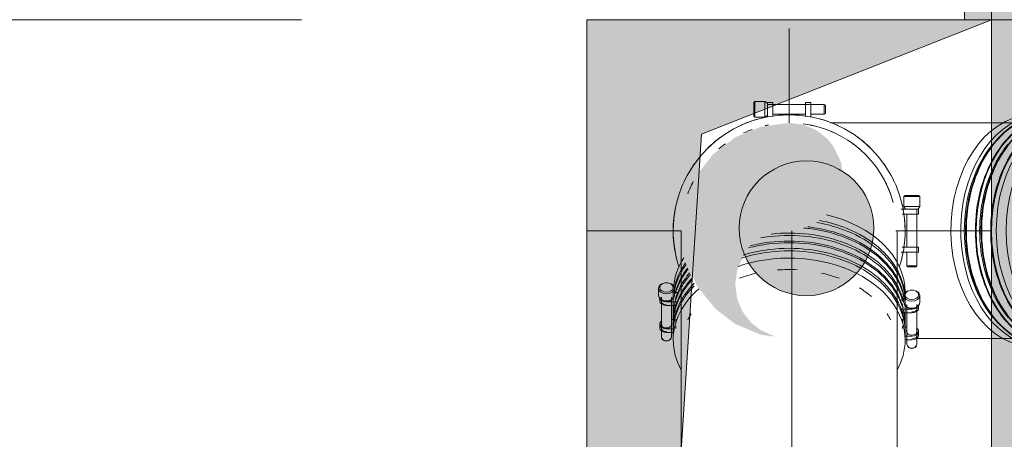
# Model space of a CAD drawing. Header units: millimetres. Extents: x 83162 to 161202, y 56220 to 105342.
# Tile 87 of 209: x 133199 to 133930, y 88639 to 88950. Entities that reach past the tile are written whole.
import ezdxf

# ---------------------------------------------------------------- set-up
doc = ezdxf.new("R2010")
doc.units = ezdxf.units.MM
for name, pattern in [('4_ Штрихпунктир_ 10 х 2 мм', [1400, 1000, -200, 0, -200]), ('ADSK_Осевая', [450, 250, -100, 0, -100]), ('ADSK_Штрих', [300, 200, -100])]:
    doc.linetypes.add(name, pattern=pattern)
doc.layers.add('A-DETL-____-OTLN', color=7, linetype='Continuous', lineweight=9, true_color=0x00a600)
doc.layers.add('A-DOOR-____-HDLN', color=5, linetype='ADSK_Штрих', lineweight=18, true_color=0x0000ff)
for name, color, linetype, lineweight in [('A-DETL-GENF-OTLN', 7, 'Continuous', 9), ('A-GLAZ-____-OTLN', 7, 'Continuous', 9), ('A-WALL-____-MCUT', 7, 'Continuous', 9), ('A-WALL-____-PATT', 7, 'Continuous', 9), ('M-EQPM-____-OTLN', 7, 'Continuous', 9), ('P-PIPE-____-CNTR', 7, 'ADSK_Осевая', 18), ('P-PIPE-____-OTLN', 7, 'Continuous', 50), ('S-GRID-____-OTLN', 7, 'Continuous', 9)]:
    doc.layers.add(name, color=color, linetype=linetype, lineweight=lineweight)

# ---------------------------------------------------------------- blocks, each defined once
blk = doc.blocks.new('АР_Канал вертикальный прямоугольный - ВК_К-3568195-ВКК_01_К3_З_ЭОМ_греющий кабель_')
at = {"layer": 'A-DETL-GENF-OTLN', "lineweight": 5, "true_color": 0xf4f4f4}
blk.add_hatch(color=7, dxfattribs=at).paths.add_polyline_path([(-150, -700), (-71.81, 509.6), (-77.35, 523.45), (-79.99, 543.45), (-77.2, 564.3), (-66.83, 586.62), (-65, 615), (150, 700), (-150, 700), (-150, -181.08)])
at = {"layer": 'A-DETL-GENF-OTLN', "color": 254, "lineweight": 13, "true_color": 0xcccccc}
for p, q in [((150, 700), (-150, 700)), ((-150, 700), (-150, -700)), ((150, 700), (-150, 700)), ((-150, 700), (-150, -700)), ((-65, 615), (150, 700)), ((-65, 615), (150, 700)), ((150, -670), (150, 700)), ((-150, -700), (-65, 615)), ((-150, -700), (-65, 615))]:
    blk.add_line(p, q, dxfattribs=at)
at = {"layer": 'M-EQPM-____-OTLN', "color": 254, "lineweight": 5, "true_color": 0xcccccc}
for p, q in [((-150, -700), (-150, 700)), ((-150, 700), (150, 700)), ((150, 700), (150, -670))]:
    blk.add_line(p, q, dxfattribs=at)
blk = doc.blocks.new('АР_Отверстие прямоугольное - ВК_К-4520758-ВКК_01_К3_З_ЭОМ_греющий кабель_')
at = {"layer": 'A-DETL-GENF-OTLN', "lineweight": 5, "true_color": 0xf9f9f9}
blk.add_hatch(color=7, dxfattribs=at).paths.add_polyline_path([(575, 125), (-325, 125), (-325, -125), (575, -125), (575, -96.67)])
at = {"layer": 'A-DETL-GENF-OTLN', "color": 254, "lineweight": 13, "true_color": 0xcccccc}
blk.add_line((-325, -125), (575, -125), dxfattribs=at)
blk = doc.blocks.new('240311_Наметкина 10_РД_АР_К3_R21_rvt-1-ВКК_01_К3_З_ЭОМ_греющий кабель_')
at = {"layer": 'A-WALL-____-PATT', "lineweight": 5, "true_color": 0xcccccc}
h = blk.add_hatch(dxfattribs=at)
h.set_pattern_fill('FP_1', color=254, style=0, pattern_type=2)
h.set_pattern_definition([(45, (0, 0), (-114.04925, 114.04925), []), (45, (114.05, 0), (-114.04925, 114.04925), [201.613, -40.323, 3.353, -36.97])])
h.paths.add_polyline_path([(133920, 81670), (134170, 81670), (134170, 85200), (133920, 85200), (133920, 82105.87)])
h.paths.add_polyline_path([(133920, 87000), (134170, 87000), (134170, 99400), (133920, 99400), (133920, 87406.35)])
at = {"layer": 'A-WALL-____-MCUT', "color": 254, "lineweight": 5, "true_color": 0xcccccc}
blk.add_line((133920, 89080), (133920, 88950), dxfattribs=at)
at = {"layer": 'A-GLAZ-____-OTLN', "color": 254, "lineweight": 5, "true_color": 0xcccccc, "rotation": 270}
blk.add_blockref('АР_Отверстие прямоугольное - ВК_К-4520758-ВКК_01_К3_З_ЭОМ_греющий кабель_', (134045, 88755), dxfattribs=at)
at = {"layer": 'M-EQPM-____-OTLN', "color": 254, "lineweight": 5, "true_color": 0xcccccc}
blk.add_blockref('АР_Канал вертикальный прямоугольный - ВК_К-3568195-ВКК_01_К3_З_ЭОМ_греющий кабель_', (133770, 88250), dxfattribs=at)
blk = doc.blocks.new('Наметкина 10_РД_АР_К3_Отделка_R21_rvt-1-ВКК_01_К3_З_ЭОМ_греющий кабель_')
at = {"layer": 'A-WALL-____-PATT', "lineweight": 5, "true_color": 0xaaaaaa}
h = blk.add_hatch(dxfattribs=at)
h.set_pattern_fill('FP_35', color=253, style=0, pattern_type=2)
h.set_pattern_definition([(0, (0, 0), (203.2, 50.8), [3.353, -149.047, 3.353, -149.047, -812.8]), (0, (0, 0), (203.2, 50.8), [-304.8, 3.353, -301.447, 3.353, -149.047, -355.6]), (0, (0, 0), (203.2, 50.8), [-762, 3.353, -98.247, 3.353, -250.647]), (120, (76.2, 25.4), (-145.59409, 150.576362), [3.353, -149.047, 3.353, -149.047, -812.8]), (120, (76.2, 25.4), (-145.59409, 150.576362), [-304.8, 3.353, -301.447, 3.353, -149.047, -355.6]), (120, (76.2, 25.4), (-145.59409, 150.576362), [-762, 3.353, -98.247, 3.353, -250.647]), (240, (101.6, 127), (-57.60591, -201.376362), [3.353, -149.047, 3.353, -149.047, -812.8]), (240, (101.6, 127), (-57.60591, -201.376362), [-304.8, 3.353, -301.447, 3.353, -149.047, -355.6]), (240, (101.6, 127), (-57.60591, -201.376362), [-762, 3.353, -98.247, 3.353, -250.647])])
h.paths.add_polyline_path([(133920, 83000), (133920, 85200), (133900, 85200), (133900, 83000)])
h.paths.add_polyline_path([(133900, 87000), (133920, 87000), (133920, 87550), (133900, 87550), (133900, 87406.35)])
h.paths.add_polyline_path([(133902.27, 88950), (133920, 88950), (133920, 89200), (133900, 89200), (133900, 88950)])
at = {"layer": 'A-WALL-____-MCUT', "color": 253, "lineweight": 5, "true_color": 0xaaaaaa}
for p, q in [((133900, 89200), (133900, 88950)), ((133920, 88950), (133920, 89080))]:
    blk.add_line(p, q, dxfattribs=at)
at = {"layer": 'S-GRID-____-OTLN', "color": 254, "linetype": '4_ Штрихпунктир_ 10 х 2 мм', "lineweight": 5, "true_color": 0xcccccc}
blk.add_line((153009.86, 88950), (83961.54, 88950), dxfattribs=at)
blk = doc.blocks.new('Соединитель Norma Rapid - Соединитель Norma Rapid-27204455-ВКК_01_К3_З_ЭОМ_греющий кабель_')
at = {"layer": 'P-PIPE-____-OTLN', "lineweight": 9}
for p, q in [((133744.65, 88889.3), (133743.8, 88888.45)), ((133743.8, 88878.45), (133743.8, 88888.45)), ((133743.8, 88888.45), (133743.8, 88878.45)), ((133757.81, 88888.45), (133753.95, 88888.45)), ((133757.81, 88888.45), (133757.81, 88886.99)), ((133757.81, 88886.99), (133757.81, 88888.45)), ((133757.81, 88887.45), (133757.81, 88887.32)), ((133757.81, 88887.32), (133757.81, 88887.45)), ((133786.08, 88888.45), (133782.22, 88888.45)), ((133782.22, 88888.45), (133782.22, 88886.99)), ((133782.22, 88886.99), (133782.22, 88888.45)), ((133782.22, 88887.45), (133782.22, 88887.32)), ((133782.22, 88887.32), (133782.22, 88887.45)), ((133786.08, 88888.45), (133786.08, 88886.99)), ((133786.08, 88886.99), (133786.08, 88888.45)), ((133786.08, 88887.45), (133786.08, 88887.32)), ((133786.08, 88887.32), (133786.08, 88887.45)), ((133796.94, 88886.48), (133796.07, 88887.09)), ((133796.94, 88880.42), (133796.94, 88886.48)), ((133796.94, 88886.48), (133796.94, 88880.42)), ((133743.8, 88878.45), (133744.65, 88877.6)), ((133796.07, 88879.81), (133796.94, 88880.42))]:
    blk.add_line(p, q, dxfattribs=at)
blk.add_arc((133770.01, 88793.45), 86, 169.99983, 189.99983, dxfattribs=at)
blk.add_arc((133770.01, 88793.45), 86, 169.99983, 189.99983, dxfattribs=at)
blk.add_arc((133770.01, 88793.45), 86, 169.99983, 189.99983, dxfattribs=at)
blk.add_arc((133770.01, 88793.45), 86, 169.99983, 189.99983, dxfattribs=at)
blk.add_arc((133770.01, 88793.45), 86, 169.99983, 189.99983, dxfattribs=at)
blk.add_arc((133770.01, 88793.45), 86, 169.99983, 189.99983, dxfattribs=at)
blk = doc.blocks.new('Соединитель Norma Rapid - Соединитель Norma Rapid-V121-ВКК_01_К3_З_ЭОМ_греющий кабель_')
at = {"layer": 'P-PIPE-____-OTLN', "lineweight": 9}
for p, q in [((133744.65, 88889.3), (133743.8, 88888.45)), ((133752.01, 88889.3), (133744.65, 88889.3)), ((133744.65, 88889.3), (133744.65, 88877.6)), ((133753.95, 88888.09), (133752.01, 88889.3)), ((133752.01, 88889.3), (133752.01, 88877.6)), ((133743.8, 88878.45), (133743.8, 88888.45)), ((133743.8, 88888.45), (133743.8, 88878.45)), ((133757.81, 88888.45), (133753.95, 88888.45)), ((133753.95, 88883.45), (133753.95, 88888.45)), ((133753.95, 88888.09), (133753.95, 88883.45)), ((133753.95, 88887.32), (133753.95, 88884.49)), ((133796.07, 88887.09), (133753.95, 88887.09)), ((133753.95, 88877.74), (133753.95, 88883.45)), ((133757.81, 88888.45), (133757.81, 88883.45)), ((133757.81, 88886.99), (133757.81, 88888.45)), ((133757.81, 88887.45), (133757.81, 88887.32)), ((133757.81, 88883.45), (133757.81, 88887.45)), ((133757.81, 88883.45), (133757.81, 88878.15)), ((133786.08, 88888.45), (133782.22, 88888.45)), ((133782.22, 88888.45), (133782.22, 88886.99)), ((133782.22, 88883.45), (133782.22, 88888.45)), ((133782.22, 88887.45), (133782.22, 88883.45)), ((133782.22, 88887.32), (133782.22, 88887.45)), ((133782.22, 88878.15), (133782.22, 88883.45)), ((133786.08, 88888.45), (133786.08, 88883.45)), ((133786.08, 88886.99), (133786.08, 88888.45)), ((133786.08, 88887.45), (133786.08, 88887.32)), ((133786.08, 88883.45), (133786.08, 88887.45)), ((133786.08, 88883.45), (133786.08, 88877.74)), ((133796.94, 88886.48), (133796.07, 88887.09)), ((133796.07, 88887.09), (133796.07, 88879.82)), ((133796.94, 88880.42), (133796.94, 88886.48)), ((133796.94, 88886.48), (133796.94, 88880.42)), ((133743.8, 88878.45), (133744.65, 88877.6)), ((133744.65, 88877.6), (133752.01, 88877.6)), ((133752.01, 88877.6), (133753.95, 88878.81)), ((133757.81, 88879.82), (133781.97, 88879.82)), ((133786.08, 88879.82), (133796.07, 88879.82)), ((133796.07, 88879.82), (133796.94, 88880.42))]:
    blk.add_line(p, q, dxfattribs=at)
for start, end in [(104.96112, 115.03871), (89.99983, 95.03874), (84.96108, 89.99983), (64.96112, 75.03871), (124.96121, 135.03861), (44.96121, 55.03861), (144.96136, 155.03846), (24.96136, 35.03846), (165.78866, 195.03809), (10.80327, 14.21135), (169.99983, 189.99983), (169.99983, 189.99983), (169.99983, 189.99983), (169.99983, 189.99983), (169.99983, 189.99983), (351.82598, 8.17399), (351.82596, 8.17397), (351.82595, 8.17396), (351.82593, 8.17394), (351.82591, 8.17393), (351.82589, 8.17391), (344.96174, 349.19654)]:
    blk.add_arc((133770.01, 88793.45), 86, start, end, dxfattribs=at)
blk = doc.blocks.new('Соединитель Norma Rapid - Соединитель Norma Rapid-V122-ВКК_01_К3_З_ЭОМ_греющий кабель_')
at = {"layer": 'P-PIPE-____-OTLN', "lineweight": 9}
for p, q in [((133963.94, 88889.3), (133958.73, 88889.3)), ((133968.03, 88888.45), (133965.31, 88888.45)), ((133995.09, 88887.09), (133965.31, 88887.09)), ((133967.36, 88887.07), (133966.52, 88888.02)), ((133968.84, 88877.58), (133968.84, 88883.45)), ((133971.57, 88883.45), (133971.57, 88878.26)), ((133988.02, 88888.45), (133985.3, 88888.45)), ((133988.83, 88879.45), (133988.83, 88883.45)), ((133991.56, 88883.45), (133991.56, 88879.27)), ((133997.2, 88885.61), (133996.89, 88886.05)), ((133958.73, 88877.6), (133963.94, 88877.6)), ((133968.9, 88879.45), (133961.64, 88879.45)), ((133961.77, 88877.6), (133961.77, 88876.41)), ((133965.31, 88879.82), (133995.09, 88879.82)), ((133966.52, 88878.88), (133967.36, 88879.83)), ((133971.85, 88877.4), (133970.12, 88877.4)), ((133980.26, 88879.45), (133973.07, 88879.45)), ((133983.21, 88877.4), (133981.48, 88877.4)), ((133991.69, 88879.45), (133984.43, 88879.45)), ((133996.89, 88880.86), (133997.2, 88881.29)), ((133961.64, 88707.45), (133968.9, 88707.45)), ((133970.12, 88709.51), (133971.85, 88709.51)), ((133973.07, 88707.45), (133980.26, 88707.45)), ((133981.48, 88709.51), (133983.21, 88709.51)), ((133984.43, 88707.45), (133991.69, 88707.45))]:
    blk.add_line(p, q, dxfattribs=at)
for centre, major_axis, start_param, end_param in [((133958.73, 88883.45), (0, 5.85), 0.000004, 1.047202), ((133958.73, 88883.45), (0, 5.85), 3.141597, 6.283185), ((133963.94, 88883.45), (0, 5.85), 3.141597, 6.283185), ((133958.13, 88883.45), (0, 5), 0.000004, 1.570796), ((133958.13, 88883.45), (0, 5), 1.570801, 3.141597), ((133958.13, 88883.45), (0, 5), 3.141597, 6.28319), ((133965.31, 88883.45), (0, 5), 4.712393, 6.283185), ((133965.31, 88883.45), (0, 4.64), 3.23636, 6.188407), ((133968.03, 88883.45), (0, 5), 0.000004, 0.523603), ((133968.03, 88883.45), (0, 4), 0.000004, 0.261804), ((133968.03, 88883.45), (0, 5), 4.712393, 6.283185), ((133968.03, 88883.45), (0, 4), 4.712393, 6.283185), ((133985.3, 88883.45), (0, 5), 0.000004, 0.785402), ((133985.3, 88883.45), (0, 4), 0.000004, 0.261804), ((133985.3, 88883.45), (0, 5), 4.712393, 6.283185), ((133985.3, 88883.45), (0, 4), 3.141597, 6.283185), ((133988.02, 88883.45), (0, 5), 0.000004, 0.785402), ((133988.02, 88883.45), (0, 4), 0.000004, 0.261804), ((133988.02, 88883.45), (0, 5), 4.712393, 6.283185), ((133988.02, 88883.45), (0, 4), 4.712393, 6.283185), ((133995.09, 88883.45), (0, 3.64), 3.141597, 6.283185), ((133995.7, 88883.45), (0, 3.03), 3.141597, 6.28319), ((133961.64, 88793.45), (0, 86), 0.179789, 3.141588), ((133973.07, 88793.45), (0, 86), 0.204631, 3.141588), ((133984.43, 88793.45), (0, 86), 0, 3.141588), ((133968.9, 88793.45), (0, 86), 0.349065, 0.698127), ((133991.69, 88793.45), (0, 86), 0, 3.141588), ((133980.26, 88793.45), (0, 86), 0.349065, 0.698127), ((133968.9, 88793.45), (0, 86), 0.204631, 0.34515), ((133958.73, 88883.45), (0, 5.85), 2.094399, 3.141593), ((133980.26, 88793.45), (0, 86), 0.204631, 0.349062), ((133980.26, 88793.45), (0, 86), 0, 0.191655), ((133973.07, 88793.45), (0, 86), 0, 0.02513), ((133985.3, 88883.45), (0, 4), 2.879797, 3.141593), ((133991.69, 88793.45), (0, 86), 5.904828, 6.283181), ((133995.93, 88793.45), (0, 80), 0.332982, 0.459423), ((133995.93, 88793.45), (0, 80), 0, 0.028605), ((133995.93, 88793.45), (0, 80), 6.242849, 6.283181), ((133968.9, 88793.45), (0, 86), 0.698131, 1.047193), ((133980.26, 88793.45), (0, 86), 0.698131, 1.047193), ((133995.93, 88793.45), (0, 80), 0.622241, 0.934853), ((133968.9, 88793.45), (0, 86), 1.047197, 1.396259), ((133980.26, 88793.45), (0, 86), 1.047197, 1.396259), ((133995.93, 88793.45), (0, 80), 1.028829, 1.30342), ((133968.9, 88793.45), (0, 86), 1.396263, 1.745325), ((133980.26, 88793.45), (0, 86), 1.396263, 1.745325), ((133995.93, 88793.45), (0, 80), 1.424333, 1.789761), ((133968.9, 88793.45), (0, 86), 1.745329, 2.094391), ((133980.26, 88793.45), (0, 86), 1.745329, 2.094391), ((133995.93, 88793.45), (0, 80), 1.807158, 2.112763), ((133968.9, 88793.45), (0, 86), 2.094396, 2.443457), ((133980.26, 88793.45), (0, 86), 2.094396, 2.443457), ((133995.93, 88793.45), (0, 80), 2.206733, 2.519347), ((133968.9, 88793.45), (0, 86), 2.443462, 2.792523), ((133980.26, 88793.45), (0, 86), 2.443462, 2.792523), ((133995.93, 88793.45), (0, 80), 2.682167, 2.808605), ((133968.9, 88793.45), (0, 86), 2.796442, 3.141588), ((133980.26, 88793.45), (0, 86), 2.792531, 3.141588), ((133991.69, 88793.45), (0, 86), 3.141593, 3.519948), ((133995.93, 88793.45), (0, 80), 3.112985, 3.141588), ((133995.93, 88793.45), (0, 80), 3.141593, 3.181925)]:
    blk.add_ellipse(centre, major_axis=major_axis, ratio=0.707107, start_param=start_param, end_param=end_param, dxfattribs=at)
blk = doc.blocks.new('ВК_Чугун_Безраструбная_Отвод - SML-38033896-ВКК_01_К3_З_ЭОМ_греющий кабель_')
at = {"layer": 'P-PIPE-____-OTLN', "color": 46, "lineweight": 9, "true_color": 0x785107, "flags": 128}
for points in [[(133690.01, 88793.45), (133690.01, 88788.71), (133690.01, 88774.78), (133690.01, 88752.47), (133690.01, 88746.59)], [(133850.01, 88746.59), (133850.01, 88770.57), (133850.01, 88786.43), (133850.01, 88793.22), (133850.01, 88793.45)]]:
    blk.add_lwpolyline(points, dxfattribs=at)
at = {"layer": 'P-PIPE-____-OTLN', "color": 46, "lineweight": 9, "true_color": 0x785107}
blk.add_arc((133770.01, 88793.45), 80, 15.10744, 82.5, dxfattribs=at)
blk = doc.blocks.new('Соединитель Norma Rapid1 - Соединитель Norma Rapid 2-27254142-ВКК_01_К3_З_ЭОМ_греющий кабель_')
at = {"layer": 'P-PIPE-____-OTLN', "lineweight": 9}
for p, q in [((133856.01, 88819.67), (133855.16, 88818.82)), ((133855.16, 88818.82), (133855.16, 88811.45)), ((133866.87, 88818.82), (133855.16, 88818.82)), ((133856.01, 88819.67), (133866.01, 88819.67)), ((133866.01, 88819.67), (133856.01, 88819.67)), ((133866.87, 88818.82), (133866.01, 88819.67)), ((133866.87, 88811.45), (133866.87, 88818.82)), ((133853.18, 88809.51), (133861.01, 88809.51)), ((133855.16, 88811.45), (133856.38, 88809.51)), ((133866.87, 88811.45), (133855.16, 88811.45)), ((133861.01, 88809.51), (133866.01, 88809.51)), ((133865.65, 88809.51), (133861.01, 88809.51)), ((133864.88, 88809.51), (133862.05, 88809.51)), ((133864.65, 88767.4), (133864.65, 88809.51)), ((133865.65, 88809.51), (133866.87, 88811.45)), ((133866.01, 88805.66), (133866.01, 88809.51)), ((133861.01, 88805.66), (133853.86, 88805.66)), ((133857.38, 88805.66), (133857.38, 88781.25)), ((133861.01, 88805.66), (133865.01, 88805.66)), ((133866.01, 88805.66), (133861.01, 88805.66)), ((133864.55, 88805.66), (133866.01, 88805.66)), ((133865.01, 88805.66), (133864.88, 88805.66)), ((133853.86, 88781.25), (133861.01, 88781.25)), ((133865.01, 88781.25), (133861.01, 88781.25)), ((133861.01, 88781.25), (133866.01, 88781.25)), ((133866.01, 88781.25), (133864.55, 88781.25)), ((133864.88, 88781.25), (133865.01, 88781.25)), ((133866.01, 88777.39), (133866.01, 88781.25)), ((133861.01, 88777.39), (133853.18, 88777.39)), ((133857.38, 88777.39), (133857.38, 88767.4)), ((133861.01, 88777.39), (133865.01, 88777.39)), ((133866.01, 88777.39), (133861.01, 88777.39)), ((133864.55, 88777.39), (133866.01, 88777.39)), ((133865.01, 88777.39), (133864.88, 88777.39)), ((133857.38, 88767.4), (133857.99, 88766.53)), ((133864.65, 88767.4), (133857.38, 88767.4)), ((133857.99, 88766.53), (133864.04, 88766.53)), ((133864.04, 88766.53), (133857.99, 88766.53)), ((133864.04, 88766.53), (133864.65, 88767.4))]:
    blk.add_line(p, q, dxfattribs=at)
for radius, start, end in [(86, 0, 180), (80, 109.97124, 115.02876), (80, 64.97124, 70.02876), (80, 154.97124, 160.02876), (80, 20.21097, 25.02876), (86, 180, 198.19637), (86, 341.78909, 0)]:
    blk.add_arc((133770.01, 88793.45), radius, start, end, dxfattribs=at)
blk = doc.blocks.new('Соединитель Norma Rapid1 - Соединитель Norma Rapid 2-V123-ВКК_01_К3_З_ЭОМ_греющий кабель_')
at = {"layer": 'P-PIPE-____-OTLN', "lineweight": 9}
for p, q in [((133855.16, 88745.26), (133855.16, 88740.05)), ((133866.87, 88740.05), (133866.87, 88745.26)), ((133684.01, 88742.35), (133684.01, 88735.09)), ((133855.16, 88742.21), (133853.18, 88742.21)), ((133856.01, 88735.09), (133856.01, 88742.35)), ((133856.45, 88737.46), (133857.39, 88736.63)), ((133857.38, 88738.68), (133857.38, 88708.9)), ((133864.64, 88736.63), (133865.58, 88737.46)), ((133864.65, 88708.9), (133864.65, 88738.68)), ((133866.01, 88735.95), (133866.01, 88738.68)), ((133684.01, 88730.92), (133684.01, 88723.72)), ((133686.07, 88733.87), (133686.07, 88732.14)), ((133853.18, 88735.14), (133861.01, 88735.14)), ((133861.01, 88732.42), (133853.86, 88732.42)), ((133853.96, 88732.14), (133853.96, 88733.87)), ((133856.01, 88723.72), (133856.01, 88730.92)), ((133686.07, 88722.5), (133686.07, 88720.77)), ((133853.96, 88720.77), (133853.96, 88722.5)), ((133857.38, 88722.23), (133856.01, 88722.23)), ((133684.01, 88719.55), (133684.01, 88712.3)), ((133856.01, 88712.3), (133856.01, 88719.55)), ((133856.01, 88715.15), (133861.01, 88715.15)), ((133866.01, 88715.96), (133866.01, 88718.69)), ((133861.01, 88712.43), (133855.83, 88712.43)), ((133858.42, 88707.1), (133858.85, 88706.78)), ((133863.18, 88706.78), (133863.61, 88707.1))]:
    blk.add_line(p, q, dxfattribs=at)
for centre, major_axis, start_param, end_param in [((133770.01, 88735.09), (86, 0), 1.396317, 1.445282), ((133770.01, 88735.09), (86, 0), 1.047254, 1.396263), ((133770.01, 88742.35), (86, 0), 1.047254, 1.307535), ((133770.01, 88742.35), (86, 0), 0.698201, 1.047198), ((133770.01, 88730.92), (86, 0), 1.396317, 1.727988), ((133770.01, 88730.92), (86, 0), 1.047254, 1.396263), ((133770.01, 88735.09), (86, 0), 0.698201, 1.047198), ((133770.01, 88719.55), (86, 0), 1.745386, 1.979536), ((133770.01, 88723.72), (86, 0), 1.745386, 1.929958), ((133770.01, 88723.72), (86, 0), 1.396317, 1.745329), ((133770.01, 88719.55), (86, 0), 1.396317, 1.745329), ((133770.01, 88723.72), (86, 0), 1.047254, 1.396263), ((133770.01, 88719.55), (86, 0), 1.047254, 1.396263), ((133770.01, 88730.92), (86, 0), 0.698201, 1.047198), ((133770.01, 88742.35), (86, 0), 0.349172, 0.698132), ((133770.01, 88712.3), (86, 0), 0, 2.027005), ((133770.01, 88723.72), (86, 0), 0.698201, 1.047198), ((133770.01, 88719.55), (86, 0), 0.698201, 1.047198), ((133770.01, 88735.09), (86, 0), 0.349172, 0.698132), ((133770.01, 88742.35), (86, 0), 2.675966, 2.792527), ((133770.01, 88735.09), (86, 0), 2.629341, 2.792527), ((133770.01, 88730.92), (86, 0), 0.349172, 0.698132), ((133770.01, 88742.35), (86, 0), 2.792833, 3.053153), ((133770.01, 88730.92), (86, 0), 2.602562, 2.792527), ((133770.01, 88708.05), (80, 0), 1.876071, 2.05092), ((133770.01, 88708.05), (80, 0), 1.49772, 1.679762), ((133770.01, 88708.05), (80, 0), 1.090448, 1.265746), ((133770.01, 88723.72), (86, 0), 0.349172, 0.698132), ((133770.01, 88719.55), (86, 0), 0.349172, 0.698132), ((133770.01, 88742.35), (86, 0), 0.045142, 0.349066), ((133770.01, 88712.3), (86, 0), 2.465328, 3.141593), ((133770.01, 88735.09), (86, 0), 2.792833, 2.950988), ((133770.01, 88730.92), (86, 0), 2.792833, 2.950988), ((133770.01, 88723.72), (86, 0), 2.556334, 2.792527), ((133770.01, 88719.55), (86, 0), 2.529555, 2.792527), ((133770.01, 88708.05), (80, 0), 0.703425, 0.860386), ((133770.01, 88735.09), (86, 0), 0.11958, 0.349066), ((133770.01, 88730.92), (86, 0), 0.190604, 0.349066), ((133770.01, 88723.72), (86, 0), 2.792833, 3.141593), ((133770.01, 88723.72), (86, 0), 0, 0.349066), ((133861.01, 88745.26), (5.85, 0), 2.094395, 3.141593), ((133861.01, 88745.26), (5.85, 0), 3.141593, 6.283185), ((133861.01, 88745.86), (5, 0), 0, 3.141593), ((133861.01, 88745.86), (5, 0), 3.141593, 6.283185), ((133861.01, 88745.26), (5.85, 0), 0, 1.047198), ((133770.01, 88719.55), (86, 0), 2.792833, 3.141593), ((133770.01, 88730.92), (86, 0), 3.025776, 3.141593), ((133770.01, 88735.09), (86, 0), 3.095745, 3.141593), ((133770.01, 88719.55), (86, 0), 0, 0.349066), ((133861.01, 88740.05), (5.85, 0), 3.141593, 6.283185), ((133861.01, 88738.68), (4.64, 0), 3.236366, 6.188412), ((133861.01, 88738.68), (5, 0), 4.712389, 6.283185), ((133861.01, 88735.95), (4, 0), 4.712389, 6.283185), ((133861.01, 88735.95), (5, 0), 4.712389, 6.283185), ((133861.01, 88735.95), (4, 0), 0, 0.261799), ((133861.01, 88735.95), (5, 0), 0, 0.523599), ((133770.01, 88708.05), (80, 0), 2.710891, 2.792692), ((133770.01, 88708.05), (80, 0), 0.348227, 0.430702), ((133770.01, 88730.92), (86, 0), 0, 0.009344), ((133861.01, 88718.69), (5, 0), 0, 0.785398), ((133861.01, 88718.69), (4, 0), 2.879793, 3.141593), ((133861.01, 88718.69), (4, 0), 3.141593, 6.283185), ((133861.01, 88718.69), (5, 0), 4.712389, 6.283185), ((133861.01, 88715.96), (4, 0), 4.712389, 6.283185), ((133861.01, 88715.96), (5, 0), 4.712389, 6.283185), ((133861.01, 88715.96), (5, 0), 0, 0.785398), ((133861.01, 88718.69), (4, 0), 0, 0.261799), ((133861.01, 88715.96), (4, 0), 0, 0.261799), ((133770.01, 88712.3), (86, 0), 3.141593, 3.517955), ((133770.01, 88712.3), (86, 0), 5.906823, 6.283185), ((133861.01, 88708.9), (3.64, 0), 3.141593, 6.283185), ((133861.01, 88708.28), (3.03, 0), 3.141593, 6.283185)]:
    blk.add_ellipse(centre, major_axis=major_axis, ratio=0.707107, start_param=start_param, end_param=end_param, dxfattribs=at)
blk = doc.blocks.new('ВК_Чугун_Безраструбная_Отвод - SML-38033851-ВКК_01_К3_З_ЭОМ_греющий кабель_')
at = {"layer": 'P-PIPE-____-OTLN', "color": 46, "lineweight": 9, "true_color": 0x785107, "flags": 128}
for points in [[(133690.01, 88713.46), (133690.01, 88682.77), (133690.01, 88647.21), (133690.01, 88608.86), (133690.01, 88601.92)], [(133850.01, 88601.92), (133850.01, 88640.52), (133850.01, 88676.74), (133850.01, 88708.44), (133850.01, 88713.46)]]:
    blk.add_lwpolyline(points, dxfattribs=at)
at = {"layer": 'P-PIPE-____-OTLN', "color": 46, "lineweight": 9, "true_color": 0x785107}
for start_param, end_param in [(2.006628, 3.141593), (1.762729, 1.920363), (1.22123, 1.439448), (0, 1.134965)]:
    blk.add_ellipse((133770.01, 88601.92), major_axis=(80, 0), ratio=0.01, start_param=start_param, end_param=end_param, dxfattribs=at)
blk = doc.blocks.new('Соединитель Norma Rapid1 - Соединитель Norma Rapid 2-V125-ВКК_01_К3_З_ЭОМ_греющий кабель_')
at = {"layer": 'P-PIPE-____-OTLN', "lineweight": 9}
for p, q in [((133673.16, 88750.66), (133673.16, 88745.45)), ((133684.86, 88745.45), (133684.86, 88750.66)), ((133674.01, 88744.08), (133674.01, 88741.36)), ((133674.44, 88742.87), (133675.39, 88742.03)), ((133675.37, 88744.08), (133675.37, 88714.3)), ((133682.63, 88742.03), (133683.58, 88742.87)), ((133682.65, 88714.3), (133682.65, 88744.08)), ((133684.01, 88747.75), (133684.01, 88740.49)), ((133686.85, 88747.62), (133684.87, 88747.62)), ((133856.01, 88740.49), (133856.01, 88747.75)), ((133679.01, 88740.55), (133686.84, 88740.55)), ((133686.16, 88737.82), (133679.01, 88737.82)), ((133684.01, 88736.32), (133684.01, 88729.13)), ((133686.06, 88739.27), (133686.06, 88737.54)), ((133853.96, 88737.54), (133853.96, 88739.27)), ((133856.01, 88729.13), (133856.01, 88736.32)), ((133674.01, 88724.09), (133674.01, 88721.37)), ((133684.01, 88727.63), (133682.65, 88727.63)), ((133684.01, 88724.96), (133684.01, 88717.7)), ((133686.06, 88727.91), (133686.06, 88726.18)), ((133853.96, 88726.18), (133853.96, 88727.91)), ((133856.01, 88717.7), (133856.01, 88724.96)), ((133679.01, 88720.56), (133684.01, 88720.56)), ((133684.01, 88717.83), (133679.01, 88717.83)), ((133676.41, 88712.5), (133676.85, 88712.19)), ((133681.17, 88712.19), (133681.61, 88712.5))]:
    blk.add_line(p, q, dxfattribs=at)
for centre, major_axis, start_param, end_param in [((133770.01, 88747.75), (86, 0), 0, 1.241912), ((133770.01, 88736.32), (86, 0), 1.396263, 1.410408), ((133770.01, 88736.32), (86, 0), 1.047198, 1.396207), ((133770.01, 88740.49), (86, 0), 1.047198, 1.330013), ((133770.01, 88729.13), (86, 0), 1.745329, 1.817629), ((133770.01, 88729.13), (86, 0), 1.396263, 1.745276), ((133770.01, 88729.13), (86, 0), 1.047198, 1.396207), ((133770.01, 88740.49), (86, 0), 0.698132, 1.047128), ((133770.01, 88736.32), (86, 0), 0.698132, 1.047128), ((133770.01, 88724.96), (86, 0), 1.745329, 1.915212), ((133770.01, 88724.96), (86, 0), 1.396263, 1.745276), ((133770.01, 88724.96), (86, 0), 1.047198, 1.396207), ((133770.01, 88729.13), (86, 0), 0.698132, 1.047128), ((133770.01, 88740.49), (86, 0), 0.349066, 0.698025), ((133770.01, 88747.75), (86, 0), 2.710064, 3.096451), ((133770.01, 88717.7), (86, 0), 1.745329, 1.995785), ((133770.01, 88717.7), (86, 0), 1.396263, 1.745276), ((133770.01, 88717.7), (86, 0), 1.047198, 1.396207), ((133770.01, 88724.96), (86, 0), 0.698132, 1.047128), ((133770.01, 88736.32), (86, 0), 0.349066, 0.698025), ((133770.01, 88740.49), (86, 0), 2.663977, 2.79242), ((133770.01, 88736.32), (86, 0), 2.637198, 2.79242), ((133770.01, 88717.7), (86, 0), 0.698132, 1.047128), ((133770.01, 88729.13), (86, 0), 0.349066, 0.698025), ((133770.01, 88740.49), (86, 0), 2.792527, 3.022012), ((133770.01, 88729.13), (86, 0), 2.59097, 2.79242), ((133770.01, 88724.96), (86, 0), 2.564191, 2.79242), ((133770.01, 88724.96), (86, 0), 0.349066, 0.698025), ((133770.01, 88740.49), (86, 0), 0.056979, 0.348759), ((133679.01, 88750.66), (5.85, 0), 2.094395, 3.141593), ((133679.01, 88750.66), (5.85, 0), 3.141593, 6.283185), ((133679.01, 88751.26), (5, 0), 0, 3.141593), ((133679.01, 88751.26), (5, 0), 3.141593, 6.283185), ((133679.01, 88750.66), (5.85, 0), 0, 1.047198), ((133770.01, 88736.32), (86, 0), 2.792527, 2.950988), ((133770.01, 88717.7), (86, 0), 2.531359, 2.79242), ((133770.01, 88717.7), (86, 0), 0.349066, 0.698025), ((133770.01, 88736.32), (86, 0), 0.098868, 0.348759), ((133679.01, 88745.45), (5.85, 0), 3.141593, 6.283185), ((133679.01, 88744.08), (5, 0), 3.141593, 4.712389), ((133679.01, 88741.36), (5, 0), 2.617994, 3.141593), ((133679.01, 88744.08), (4.64, 0), 3.236366, 6.188412), ((133770.01, 88729.13), (86, 0), 2.792527, 3.141593), ((133770.01, 88724.96), (86, 0), 2.792527, 3.141593), ((133770.01, 88729.13), (86, 0), 0.190604, 0.348759), ((133770.01, 88724.96), (86, 0), 0.190604, 0.348759), ((133679.01, 88741.36), (5, 0), 3.141593, 4.712389), ((133679.01, 88741.36), (4, 0), 2.879793, 3.141593), ((133679.01, 88741.36), (4, 0), 3.141593, 4.712389), ((133770.01, 88717.7), (86, 0), 2.792527, 3.141593), ((133770.01, 88736.32), (86, 0), 3.116458, 3.141593), ((133770.01, 88717.7), (86, 0), 0, 0.348759), ((133770.01, 88724.96), (86, 0), 0, 0.109416), ((133770.01, 88729.13), (86, 0), 0, 0.039447), ((133679.01, 88724.09), (5, 0), 2.356194, 3.141593), ((133679.01, 88724.09), (5, 0), 3.141593, 4.712389), ((133679.01, 88721.37), (5, 0), 2.356194, 3.141593), ((133679.01, 88721.37), (5, 0), 3.141593, 4.712389), ((133679.01, 88724.09), (4, 0), 2.879793, 3.141593), ((133679.01, 88724.09), (4, 0), 3.141593, 6.283185), ((133679.01, 88721.37), (4, 0), 2.879793, 3.141593), ((133679.01, 88721.37), (4, 0), 3.141593, 4.712389), ((133679.01, 88724.09), (4, 0), 0, 0.261799), ((133679.01, 88714.3), (3.64, 0), 3.141593, 6.283185), ((133679.01, 88713.69), (3.03, 0), 3.141593, 6.283185)]:
    blk.add_ellipse(centre, major_axis=major_axis, ratio=0.707107, start_param=start_param, end_param=end_param, dxfattribs=at)
blk = doc.blocks.new('Соединитель Norma Rapid1 - Соединитель Norma Rapid 2-V195-ВКК_01_К3_З_ЭОМ_греющий кабель_')
at = {"layer": 'P-PIPE-____-OTLN', "lineweight": 9}
for p, q in [((133953.09, 88890.3), (133947.88, 88890.3)), ((133957.19, 88889.45), (133954.46, 88889.45)), ((133956.51, 88888.07), (133955.68, 88889.02)), ((133977.18, 88889.45), (133974.45, 88889.45)), ((133957.61, 88888.09), (133954.46, 88888.09)), ((133960.22, 88888.09), (133958.86, 88888.09)), ((133984.24, 88888.09), (133965.43, 88888.09)), ((133947.88, 88878.6), (133953.09, 88878.6)), ((133958.05, 88879.45), (133950.79, 88879.45)), ((133950.93, 88878.6), (133950.93, 88876.41)), ((133958, 88876.41), (133958, 88878.63)), ((133961, 88877.4), (133959.27, 88877.4)), ((133960.72, 88877.6), (133960.72, 88876.41)), ((133969.42, 88879.45), (133962.22, 88879.45)), ((133972.37, 88877.4), (133970.64, 88877.4)), ((133980.85, 88879.45), (133973.59, 88879.45)), ((133950.79, 88707.45), (133958.05, 88707.45)), ((133959.27, 88709.51), (133961, 88709.51)), ((133962.22, 88707.45), (133969.42, 88707.45)), ((133970.64, 88709.51), (133972.37, 88709.51)), ((133973.59, 88707.45), (133980.85, 88707.45))]:
    blk.add_line(p, q, dxfattribs=at)
for centre, major_axis, start_param, end_param in [((133947.28, 88884.45), (0, 5), 0, 3.141593), ((133947.88, 88884.45), (0, 5.85), 0, 1.047198), ((133947.28, 88884.45), (0, 5), 3.141593, 6.283185), ((133947.88, 88884.45), (0, 5.85), 3.141593, 6.283185), ((133953.09, 88884.45), (0, 5.85), 5.246087, 6.283185), ((133954.46, 88884.45), (0, 5), 5.497787, 6.283185), ((133954.46, 88884.45), (0, 4.64), 5.608221, 6.188412), ((133957.19, 88884.45), (0, 5), 0, 0.523599), ((133957.19, 88884.45), (0, 5), 5.497787, 6.283185), ((133974.45, 88884.45), (0, 5), 0, 0.785398), ((133974.45, 88884.45), (0, 5), 5.235988, 6.283185), ((133977.18, 88884.45), (0, 5), 0, 0.785398), ((133977.18, 88884.45), (0, 5), 5.235988, 6.283185), ((133957.19, 88884.45), (0, 4), 0, 0.261799), ((133974.45, 88884.45), (0, 4), 0, 0.261799), ((133974.45, 88884.45), (0, 4), 5.497787, 6.283185), ((133977.18, 88884.45), (0, 4), 0, 0.261799), ((133977.18, 88884.45), (0, 4), 5.497787, 6.283185), ((133984.24, 88884.45), (0, 3.64), 5.537516, 6.283185), ((133950.79, 88793.45), (0, 86), 0.045142, 3.141593), ((133958.05, 88793.45), (0, 86), 0.11958, 3.141593), ((133969.42, 88793.45), (0, 86), 0.204629, 3.141593), ((133980.85, 88793.45), (0, 86), 0.204629, 3.141593), ((133962.22, 88793.45), (0, 86), 0.349066, 0.698126), ((133973.59, 88793.45), (0, 86), 0.349066, 0.698126), ((133962.22, 88793.45), (0, 86), 0.204629, 0.349057), ((133947.88, 88884.45), (0, 5.85), 2.094395, 3.141593), ((133973.59, 88793.45), (0, 86), 0.204629, 0.349057), ((133953.09, 88884.45), (0, 5.85), 3.141593, 3.816557), ((133969.42, 88793.45), (0, 86), 0.128299, 0.191659), ((133980.85, 88793.45), (0, 86), 0, 0.201416), ((133973.59, 88793.45), (0, 86), 0, 0.033854), ((133980.85, 88793.45), (0, 86), 6.270401, 6.283185), ((133959.27, 88793.45), (0, 83.95), 0.698132, 2.443461), ((133962.22, 88793.45), (0, 86), 0.698132, 1.047193), ((133970.64, 88793.45), (0, 83.95), 0.698132, 1.047193), ((133973.59, 88793.45), (0, 86), 0.698132, 1.047193), ((133962.22, 88793.45), (0, 86), 1.047198, 1.396259), ((133970.64, 88793.45), (0, 83.95), 1.047198, 1.396259), ((133973.59, 88793.45), (0, 86), 1.047198, 1.396259), ((133962.22, 88793.45), (0, 86), 1.396263, 1.745325), ((133970.64, 88793.45), (0, 83.95), 1.396263, 1.745325), ((133973.59, 88793.45), (0, 86), 1.396263, 1.745325), ((133962.22, 88793.45), (0, 86), 1.745329, 2.094391), ((133970.64, 88793.45), (0, 83.95), 1.745329, 2.094391), ((133973.59, 88793.45), (0, 86), 1.745329, 2.094391), ((133962.22, 88793.45), (0, 86), 2.094395, 2.443457), ((133970.64, 88793.45), (0, 83.95), 2.094395, 2.443457), ((133973.59, 88793.45), (0, 86), 2.094395, 2.443457), ((133962.22, 88793.45), (0, 86), 2.443461, 3.141593), ((133973.59, 88793.45), (0, 86), 2.443461, 3.141593), ((133958.05, 88793.45), (0, 86), 3.141593, 3.171695), ((133969.42, 88793.45), (0, 86), 3.141593, 3.172214), ((133980.85, 88793.45), (0, 86), 3.141593, 3.171695)]:
    blk.add_ellipse(centre, major_axis=major_axis, ratio=0.707107, start_param=start_param, end_param=end_param, dxfattribs=at)
blk = doc.blocks.new('Точка присоединения')
at = {"layer": 'A-DOOR-____-HDLN'}
h = blk.add_hatch(color=256, dxfattribs=at)
h.dxf.hatch_style = 1
h.paths.add_polyline_path([(-50, 0, 1), (50, 0, 1)])
at = {"layer": 'A-DETL-____-OTLN', "color": 5, "true_color": 0x0000ff}
blk.add_circle((0, 0), 50, dxfattribs=at)

msp = doc.modelspace()

# ---------------------------------------------------------------- hatches: boundary and pattern name
at = {"layer": 'P-PIPE-____-OTLN', "true_color": 0x007f00}
msp.add_hatch(color=96, dxfattribs=at).paths.add_polyline_path([(133759.66, 88714.82), (133748.7, 88719.82), (133741.73, 88725.17), (133735.37, 88733.45), (133731.38, 88743.1), (133730.01, 88753.45), (133731.38, 88763.81), (133735.37, 88773.45), (133741.73, 88781.74), (133750.01, 88788.09), (133759.66, 88792.09), (133780.37, 88794.82), (133790.01, 88798.81), (133798.3, 88805.17), (133805, 88814.3), (133808.65, 88823.1), (133810.01, 88833.45), (133808.65, 88843.81), (133802.93, 88855.71), (133798.3, 88861.74), (133790.01, 88868.09), (133780.37, 88872.09), (133770.01, 88873.45), (133748.7, 88870.47), (133730.01, 88862.73), (133713.45, 88850.02), (133700.73, 88833.45), (133692.74, 88814.16), (133690.01, 88793.45), (133692.74, 88772.75), (133701.71, 88752.18), (133715.42, 88735.37), (133730.01, 88724.17), (133749.31, 88716.18)])

# ---------------------------------------------------------------- linework, layer by layer
at = {"layer": 'A-DETL-____-OTLN', "color": 5, "true_color": 0x0000ff}
msp.add_line((133772.09, 86805.08), (133772.09, 88793.45), dxfattribs=at)
at = {"layer": 'P-PIPE-____-CNTR', "color": 46, "lineweight": 9, "true_color": 0x785107}
for p, q in [((133770.01, 88887.09), (133770.01, 88943.45)), ((133770.01, 88873.45), (133770.01, 88943.45)), ((133620.01, 88793.45), (133684.01, 88793.45)), ((133620.01, 88793.45), (133690.01, 88793.45)), ((133849.18, 88793.45), (133920.01, 88793.45))]:
    msp.add_line(p, q, dxfattribs=at)
at = {"layer": 'P-PIPE-____-OTLN', "color": 46, "lineweight": 9, "true_color": 0x785107}
for p, q in [((133957.4, 88873.45), (133800.84, 88873.45)), ((133690.01, 88746.6), (133690.01, 88713.47)), ((133850.01, 88713.44), (133850.01, 88746.58)), ((133864.65, 88713.45), (133957.4, 88713.45))]:
    msp.add_line(p, q, dxfattribs=at)
for start, end in [(101.00361, 102.85714), (77.14286, 78.99639), (126.20078, 130.583), (49.417, 53.79922), (23.30594, 27.63852), (152.82848, 156.69406)]:
    msp.add_arc((133770.01, 88793.45), 80, start, end, dxfattribs=at)

# ---------------------------------------------------------------- block references
at = {"lineweight": 5}
for name in ['Наметкина 10_РД_АР_К3_Отделка_R21_rvt-1-ВКК_01_К3_З_ЭОМ_греющий кабель_', '240311_Наметкина 10_РД_АР_К3_R21_rvt-1-ВКК_01_К3_З_ЭОМ_греющий кабель_']:
    msp.add_blockref(name, (0, 0), dxfattribs=at)
at = {"layer": 'A-DETL-GENF-OTLN'}
msp.add_blockref('Точка присоединения', (133782.86, 88795.22), dxfattribs=at)
at = {"layer": 'P-PIPE-____-OTLN', "lineweight": 9}
for name in ['Соединитель Norma Rapid - Соединитель Norma Rapid-V121-ВКК_01_К3_З_ЭОМ_греющий кабель_', 'Соединитель Norma Rapid - Соединитель Norma Rapid-27204455-ВКК_01_К3_З_ЭОМ_греющий кабель_', 'Соединитель Norma Rapid1 - Соединитель Norma Rapid 2-V195-ВКК_01_К3_З_ЭОМ_греющий кабель_', 'Соединитель Norma Rapid - Соединитель Norma Rapid-V122-ВКК_01_К3_З_ЭОМ_греющий кабель_', 'Соединитель Norma Rapid1 - Соединитель Norma Rapid 2-27254142-ВКК_01_К3_З_ЭОМ_греющий кабель_', 'Соединитель Norma Rapid1 - Соединитель Norma Rapid 2-V125-ВКК_01_К3_З_ЭОМ_греющий кабель_', 'Соединитель Norma Rapid1 - Соединитель Norma Rapid 2-V123-ВКК_01_К3_З_ЭОМ_греющий кабель_']:
    msp.add_blockref(name, (0, 0), dxfattribs=at)
at = {"layer": 'P-PIPE-____-OTLN', "color": 46, "lineweight": 9, "true_color": 0x785107}
for name in ['ВК_Чугун_Безраструбная_Отвод - SML-38033896-ВКК_01_К3_З_ЭОМ_греющий кабель_', 'ВК_Чугун_Безраструбная_Отвод - SML-38033851-ВКК_01_К3_З_ЭОМ_греющий кабель_']:
    msp.add_blockref(name, (0, 0), dxfattribs=at)

doc.saveas('drawing.dxf')
